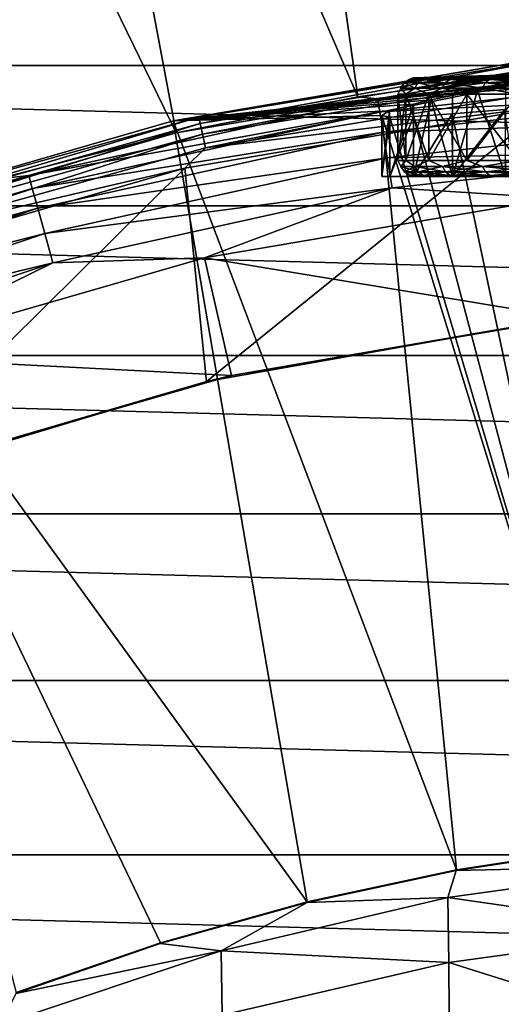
# Model space of a CAD drawing. Header units: metres. Extents: x -25 to 70, y -235 to 25.
# Tile 55 of 89: x -5.47 to -2.52, y 14.43 to 20.46. Entities that reach past the tile are written whole.
import ezdxf

# ---------------------------------------------------------------- set-up
doc = ezdxf.new("R2010")
doc.units = ezdxf.units.M
doc.layers.add('solid_10481012', color=7, linetype='CONTINUOUS')

msp = doc.modelspace()

# ---------------------------------------------------------------- linework, layer by layer
at = {"layer": 'solid_10481012'}
for points in [[(-1.136913, 20.244604, 145.241302), (-1.372493, 25.312817), (-2.740741, 25.201405)], [(-2.270248, 20.149008, 145.241302), (-2.740741, 25.201405), (-4.101181, 25.01605)], [(-2.270248, 20.149008, 145.241302), (-1.136913, 20.244604, 145.241302), (-2.740741, 25.201405)], [(-3.39644, 19.990017, 145.241302), (-4.101181, 25.01605), (-5.449512, 24.757328)], [(-3.39644, 19.990017, 145.241302), (-2.270248, 20.149008, 145.241302), (-4.101181, 25.01605)], [(-4.511946, 19.768127, 145.241302), (-5.449512, 24.757328), (-6.781831, 24.425995)], [(-4.511946, 19.768127, 145.241302), (-3.39644, 19.990017, 145.241302), (-5.449512, 24.757328)], [(-5.613256, 19.484043, 145.241302), (-4.511946, 19.768127, 145.241302), (-6.781831, 24.425995)], [(-15.341186, 20.180944), (-14.226094, 20.981915), (15.341186, 20.180944)], [(-14.226094, 20.981915), (14.226094, 20.981915), (15.341186, 20.180944)], [(-2.27882, 20.225082, 146.860336), (-4.528981, 19.842764, 146.860336), (-2.295636, 20.08816, 150.749451)], [(-4.372714, 19.86544, 146.765198), (-4.528981, 19.842764, 146.860336), (-2.27882, 20.225082, 146.860336)], [(-2.199249, 20.221762, 146.765198), (-4.372714, 19.86544, 146.765198), (-2.27882, 20.225082, 146.860336)], [(-16.41123, 19.320818), (-15.341186, 20.180944), (16.41123, 19.320818)], [(-15.341186, 20.180944), (15.341186, 20.180944), (16.41123, 19.320818)], [(-4.363789, 19.824892, 146.67865), (-4.372714, 19.86544, 146.765198), (-2.199249, 20.221762, 146.765198)], [(-2.19476, 20.180487, 146.67865), (-4.363789, 19.824892, 146.67865), (-2.199249, 20.221762, 146.765198)], [(-4.349443, 19.759718, 146.609634), (-4.363789, 19.824892, 146.67865), (-2.19476, 20.180487, 146.67865)], [(-2.187545, 20.114143, 146.609634), (-4.349443, 19.759718, 146.609634), (-2.19476, 20.180487, 146.67865)], [(-1.09599, 20.214354, 145.440598), (-2.270248, 20.149008, 145.241302), (-3.275122, 19.97736, 145.440598)], [(-1.09599, 20.214354, 145.440598), (-3.275122, 19.97736, 145.440598), (-1.091582, 20.133047, 145.62558)], [(-3.056154, 20.105875, 153.050003), (-3.009724, 20.105875, 153.580688), (0, 20.200001, 153.050003)], [(-3.009724, 20.105875, 152.519302), (-3.056154, 20.105875, 153.050003), (0, 20.200001, 153.050003)], [(-3.009724, 20.105875, 153.580688), (-2.871845, 20.105875, 154.095261), (0, 20.200001, 153.050003)], [(-2.871845, 20.105875, 152.00473), (-3.009724, 20.105875, 152.519302), (0, 20.200001, 153.050003)], [(-2.871845, 20.105875, 154.095261), (-2.646707, 20.105875, 154.578079), (0, 20.200001, 153.050003)], [(-2.646707, 20.105875, 151.521927), (-2.871845, 20.105875, 152.00473), (0, 20.200001, 153.050003)], [(-2.646707, 20.105875, 154.578079), (-2.34115, 20.105875, 155.014465), (0, 20.200001, 153.050003)], [(-2.34115, 20.105875, 151.085541), (-2.646707, 20.105875, 151.521927), (0, 20.200001, 153.050003)], [(-4.331145, 19.676592, 146.565231), (-4.349443, 19.759718, 146.609634), (-2.187545, 20.114143, 146.609634)], [(-2.178342, 20.029526, 146.565231), (-4.331145, 19.676592, 146.565231), (-2.187545, 20.114143, 146.609634)], [(-3.275122, 19.97736, 145.440598), (-2.270248, 20.149008, 145.241302), (-3.39644, 19.990017, 145.241302)], [(-3.275122, 19.97736, 145.440598), (-3.261948, 19.897005, 145.62558), (-1.091582, 20.133047, 145.62558)], [(-1.091582, 20.133047, 145.62558), (-3.261948, 19.897005, 145.62558), (-1.084804, 20.008039, 145.784256)], [(-3.081862, 20.096619, 153.305374), (-3.009724, 20.105875, 153.580688), (-3.056154, 20.105875, 153.050003)], [(-2.997797, 20.096619, 153.809143), (-3.009724, 20.105875, 153.580688), (-3.081862, 20.096619, 153.305374)], [(-3.081862, 20.096619, 152.794632), (-3.056154, 20.105875, 153.050003), (-3.009724, 20.105875, 152.519302)], [(-3.081862, 20.096619, 153.305374), (-3.056154, 20.105875, 153.050003), (-3.081862, 20.096619, 152.794632)], [(-3.081862, 20.096619, 152.794632), (-3.009724, 20.105875, 152.519302), (-2.997797, 20.096619, 152.290848)], [(-2.997797, 20.096619, 153.809143), (-2.871845, 20.105875, 154.095261), (-3.009724, 20.105875, 153.580688)], [(-2.997797, 20.096619, 152.290848), (-3.009724, 20.105875, 152.519302), (-2.871845, 20.105875, 152.00473)], [(-2.83196, 20.096619, 154.292206), (-2.871845, 20.105875, 154.095261), (-2.997797, 20.096619, 153.809143)], [(-2.997797, 20.096619, 152.290848), (-2.871845, 20.105875, 152.00473), (-2.83196, 20.096619, 151.807785)], [(-2.83196, 20.096619, 154.292206), (-2.646707, 20.105875, 154.578079), (-2.871845, 20.105875, 154.095261)], [(-2.83196, 20.096619, 151.807785), (-2.871845, 20.105875, 152.00473), (-2.646707, 20.105875, 151.521927)], [(-2.588874, 20.096619, 154.741394), (-2.646707, 20.105875, 154.578079), (-2.83196, 20.096619, 154.292206)], [(-2.83196, 20.096619, 151.807785), (-2.646707, 20.105875, 151.521927), (-2.588874, 20.096619, 151.358597)], [(-2.588874, 20.096619, 154.741394), (-2.34115, 20.105875, 155.014465), (-2.646707, 20.105875, 154.578079)], [(-2.588874, 20.096619, 151.358597), (-2.646707, 20.105875, 151.521927), (-2.34115, 20.105875, 151.085541)], [(-2.275171, 20.096619, 155.14444), (-2.34115, 20.105875, 155.014465), (-2.588874, 20.096619, 154.741394)], [(-2.588874, 20.096619, 151.358597), (-2.34115, 20.105875, 151.085541), (-2.275171, 20.096619, 150.955551)], [(-4.528981, 19.842764, 146.860336), (-2.488763, 20.057831, 150.959885), (-2.295636, 20.08816, 150.749451)], [(-4.528981, 19.842764, 146.860336), (-2.662611, 20.027617, 151.186401), (-2.488763, 20.057831, 150.959885)], [(-3.132231, 20.042906, 152.790451), (-3.102144, 20.006065, 152.503006), (-3.15, 20.006065, 153.050003)], [(-3.132231, 20.042906, 153.30954), (-3.15, 20.006065, 153.050003), (-3.102144, 20.006065, 153.596985)], [(-3.132231, 20.042906, 153.30954), (-3.132231, 20.042906, 152.790451), (-3.15, 20.006065, 153.050003)], [(-3.02727, 20.074593, 152.283386), (-3.046792, 20.042906, 152.278442), (-3.132231, 20.042906, 152.790451)], [(-3.112162, 20.074593, 152.792114), (-3.132231, 20.042906, 152.790451), (-3.132231, 20.042906, 153.30954)], [(-3.112162, 20.074593, 152.792114), (-3.02727, 20.074593, 152.283386), (-3.132231, 20.042906, 152.790451)], [(-3.112162, 20.074593, 153.307877), (-3.132231, 20.042906, 153.30954), (-3.046792, 20.042906, 153.821548)], [(-3.112162, 20.074593, 153.307877), (-3.112162, 20.074593, 152.792114), (-3.132231, 20.042906, 153.30954)], [(-3.132231, 20.042906, 152.790451), (-3.046792, 20.042906, 152.278442), (-3.102144, 20.006065, 152.503006)], [(-3.046792, 20.042906, 153.821548), (-3.132231, 20.042906, 153.30954), (-3.102144, 20.006065, 153.596985)], [(-2.997797, 20.096619, 152.290848), (-3.02727, 20.074593, 152.283386), (-3.112162, 20.074593, 152.792114)], [(-3.081862, 20.096619, 152.794632), (-3.112162, 20.074593, 152.792114), (-3.112162, 20.074593, 153.307877)], [(-3.081862, 20.096619, 152.794632), (-2.997797, 20.096619, 152.290848), (-3.112162, 20.074593, 152.792114)], [(-3.081862, 20.096619, 153.305374), (-3.112162, 20.074593, 153.307877), (-3.02727, 20.074593, 153.816605)], [(-3.081862, 20.096619, 153.305374), (-3.081862, 20.096619, 152.794632), (-3.112162, 20.074593, 153.307877)], [(-3.02727, 20.074593, 153.816605), (-3.112162, 20.074593, 153.307877), (-3.046792, 20.042906, 153.821548)], [(-3.046792, 20.042906, 152.278442), (-2.960032, 20.006065, 151.972641), (-3.102144, 20.006065, 152.503006)], [(-3.046792, 20.042906, 153.821548), (-3.102144, 20.006065, 153.596985), (-2.960032, 20.006065, 154.127365)], [(-2.997797, 20.096619, 153.809143), (-3.081862, 20.096619, 153.305374), (-3.02727, 20.074593, 153.816605)], [(-2.859803, 20.074593, 151.795578), (-2.878245, 20.042906, 151.787491), (-3.046792, 20.042906, 152.278442)], [(-3.02727, 20.074593, 152.283386), (-2.859803, 20.074593, 151.795578), (-3.046792, 20.042906, 152.278442)], [(-3.02727, 20.074593, 153.816605), (-3.046792, 20.042906, 153.821548), (-2.878245, 20.042906, 154.312515)], [(-3.046792, 20.042906, 152.278442), (-2.878245, 20.042906, 151.787491), (-2.960032, 20.006065, 151.972641)], [(-2.878245, 20.042906, 154.312515), (-3.046792, 20.042906, 153.821548), (-2.960032, 20.006065, 154.127365)], [(-2.83196, 20.096619, 151.807785), (-2.859803, 20.074593, 151.795578), (-3.02727, 20.074593, 152.283386)], [(-2.997797, 20.096619, 152.290848), (-2.83196, 20.096619, 151.807785), (-3.02727, 20.074593, 152.283386)], [(-2.997797, 20.096619, 153.809143), (-3.02727, 20.074593, 153.816605), (-2.859803, 20.074593, 154.304428)], [(-2.859803, 20.074593, 154.304428), (-3.02727, 20.074593, 153.816605), (-2.878245, 20.042906, 154.312515)], [(-2.83196, 20.096619, 154.292206), (-2.997797, 20.096619, 153.809143), (-2.859803, 20.074593, 154.304428)], [(-2.878245, 20.042906, 151.787491), (-2.72798, 20.006065, 151.475006), (-2.960032, 20.006065, 151.972641)], [(-2.878245, 20.042906, 154.312515), (-2.960032, 20.006065, 154.127365), (-2.72798, 20.006065, 154.625)], [(-2.614327, 20.074593, 151.34198), (-2.631186, 20.042906, 151.330963), (-2.878245, 20.042906, 151.787491)], [(-2.859803, 20.074593, 151.795578), (-2.614327, 20.074593, 151.34198), (-2.878245, 20.042906, 151.787491)], [(-2.859803, 20.074593, 154.304428), (-2.878245, 20.042906, 154.312515), (-2.631186, 20.042906, 154.769043)], [(-2.878245, 20.042906, 151.787491), (-2.631186, 20.042906, 151.330963), (-2.72798, 20.006065, 151.475006)], [(-2.631186, 20.042906, 154.769043), (-2.878245, 20.042906, 154.312515), (-2.72798, 20.006065, 154.625)], [(-2.588874, 20.096619, 151.358597), (-2.614327, 20.074593, 151.34198), (-2.859803, 20.074593, 151.795578)], [(-2.83196, 20.096619, 151.807785), (-2.588874, 20.096619, 151.358597), (-2.859803, 20.074593, 151.795578)], [(-2.83196, 20.096619, 154.292206), (-2.859803, 20.074593, 154.304428), (-2.614327, 20.074593, 154.758026)], [(-2.614327, 20.074593, 154.758026), (-2.859803, 20.074593, 154.304428), (-2.631186, 20.042906, 154.769043)], [(-2.588874, 20.096619, 154.741394), (-2.83196, 20.096619, 154.292206), (-2.614327, 20.074593, 154.758026)], [(-2.631186, 20.042906, 151.330963), (-2.41304, 20.006065, 151.025223), (-2.72798, 20.006065, 151.475006)], [(-2.631186, 20.042906, 154.769043), (-2.72798, 20.006065, 154.625), (-2.41304, 20.006065, 155.074783)], [(-2.489631, 19.5, 150.960922), (-2.488763, 20.057831, 150.959885), (-2.662611, 20.027617, 151.186401)], [(-2.297539, 20.074593, 150.934967), (-2.312355, 20.042906, 150.921326), (-2.631186, 20.042906, 151.330963)], [(-2.614327, 20.074593, 151.34198), (-2.297539, 20.074593, 150.934967), (-2.631186, 20.042906, 151.330963)], [(-2.614327, 20.074593, 154.758026), (-2.631186, 20.042906, 154.769043), (-2.312355, 20.042906, 155.17868)], [(-2.631186, 20.042906, 151.330963), (-2.312355, 20.042906, 150.921326), (-2.41304, 20.006065, 151.025223)], [(-2.312355, 20.042906, 155.17868), (-2.631186, 20.042906, 154.769043), (-2.41304, 20.006065, 155.074783)], [(-2.275171, 20.096619, 150.955551), (-2.297539, 20.074593, 150.934967), (-2.614327, 20.074593, 151.34198)], [(-2.588874, 20.096619, 151.358597), (-2.275171, 20.096619, 150.955551), (-2.614327, 20.074593, 151.34198)], [(-2.588874, 20.096619, 154.741394), (-2.614327, 20.074593, 154.758026), (-2.297539, 20.074593, 155.165039)], [(-2.297539, 20.074593, 155.165039), (-2.614327, 20.074593, 154.758026), (-2.312355, 20.042906, 155.17868)], [(-2.275171, 20.096619, 155.14444), (-2.588874, 20.096619, 154.741394), (-2.297539, 20.074593, 155.165039)], [(-4.528981, 19.842764, 146.860336), (-2.815839, 19.998259, 151.427185), (-2.662611, 20.027617, 151.186401)], [(-4.528981, 19.842764, 146.860336), (-2.947129, 19.970516, 151.679993), (-2.815839, 19.998259, 151.427185)], [(-3.275122, 19.97736, 145.440598), (-3.39644, 19.990017, 145.241302), (-4.511946, 19.768127, 145.241302)], [(-2.178342, 20.029526, 146.565231), (-2.240177, 19.927715, 146.550003), (-4.331145, 19.676592, 146.565231)], [(-3.261948, 19.897005, 145.62558), (-3.241695, 19.773462, 145.784256), (-1.084804, 20.008039, 145.784256)], [(-1.084804, 20.008039, 145.784256), (-3.241695, 19.773462, 145.784256), (-1.07609, 19.847311, 145.906494)], [(-3.15, 20.006065, 153.050003), (-3.15, 19.6, 153.050003), (-3.102144, 19.6, 153.596985)], [(-3.102144, 20.006065, 153.596985), (-3.15, 20.006065, 153.050003), (-3.102144, 19.6, 153.596985)], [(-3.102144, 20.006065, 152.503006), (-3.102144, 19.6, 152.503006), (-3.15, 19.6, 153.050003)], [(-3.15, 20.006065, 153.050003), (-3.102144, 20.006065, 152.503006), (-3.15, 19.6, 153.050003)], [(-3.102144, 20.006065, 153.596985), (-3.102144, 19.6, 153.596985), (-2.960032, 19.6, 154.127365)], [(-2.960032, 20.006065, 154.127365), (-3.102144, 20.006065, 153.596985), (-2.960032, 19.6, 154.127365)], [(-2.960032, 20.006065, 151.972641), (-2.960032, 19.6, 151.972641), (-3.102144, 19.6, 152.503006)], [(-3.102144, 20.006065, 152.503006), (-2.960032, 20.006065, 151.972641), (-3.102144, 19.6, 152.503006)], [(-2.960032, 20.006065, 154.127365), (-2.960032, 19.6, 154.127365), (-2.72798, 19.6, 154.625)], [(-2.72798, 20.006065, 154.625), (-2.960032, 20.006065, 154.127365), (-2.72798, 19.6, 154.625)], [(-2.72798, 20.006065, 151.475006), (-2.72798, 19.6, 151.475006), (-2.960032, 19.6, 151.972641)], [(-2.960032, 20.006065, 151.972641), (-2.72798, 20.006065, 151.475006), (-2.960032, 19.6, 151.972641)], [(-2.814544, 19.5, 151.424927), (-2.815839, 19.998259, 151.427185), (-2.947129, 19.970516, 151.679993)], [(-2.814544, 19.5, 151.424927), (-2.662611, 20.027617, 151.186401), (-2.815839, 19.998259, 151.427185)], [(-2.489631, 19.5, 150.960922), (-2.662611, 20.027617, 151.186401), (-2.814544, 19.5, 151.424927)], [(-2.72798, 20.006065, 154.625), (-2.72798, 19.6, 154.625), (-2.41304, 19.6, 155.074783)], [(-2.41304, 20.006065, 155.074783), (-2.72798, 20.006065, 154.625), (-2.41304, 19.6, 155.074783)], [(-2.41304, 20.006065, 151.025223), (-2.41304, 19.6, 151.025223), (-2.72798, 19.6, 151.475006)], [(-2.72798, 20.006065, 151.475006), (-2.41304, 20.006065, 151.025223), (-2.72798, 19.6, 151.475006)], [(-3.275122, 19.97736, 145.440598), (-4.511946, 19.768127, 145.241302), (-5.415855, 19.506149, 145.440598)], [(-3.275122, 19.97736, 145.440598), (-5.415855, 19.506149, 145.440598), (-3.261948, 19.897005, 145.62558)], [(-4.528981, 19.842764, 146.860336), (-3.055628, 19.94503, 151.942917), (-2.947129, 19.970516, 151.679993)], [(-4.528981, 19.842764, 146.860336), (-3.201444, 19.903017, 152.490311), (-3.055628, 19.94503, 151.942917)], [(-4.458097, 19.551409, 146.550003), (-2.240177, 19.927715, 146.550003), (-4.32412, 18.244574, 146.550003)], [(-4.331145, 19.676592, 146.565231), (-2.240177, 19.927715, 146.550003), (-4.458097, 19.551409, 146.550003)], [(-2.240177, 19.927715, 146.550003), (-2.176767, 18.623219, 146.550003), (-4.32412, 18.244574, 146.550003)], [(-3.200617, 19.5, 152.485596), (-3.055628, 19.94503, 151.942917), (-3.201444, 19.903017, 152.490311)], [(-3.053966, 19.5, 151.938339), (-3.055628, 19.94503, 151.942917), (-3.200617, 19.5, 152.485596)], [(-3.053966, 19.5, 151.938339), (-2.947129, 19.970516, 151.679993), (-3.055628, 19.94503, 151.942917)], [(-2.814544, 19.5, 151.424927), (-2.947129, 19.970516, 151.679993), (-3.053966, 19.5, 151.938339)], [(-4.372714, 19.86544, 146.765198), (-6.494913, 19.276215, 146.765198), (-4.528981, 19.842764, 146.860336)], [(-6.481656, 19.236868, 146.67865), (-6.494913, 19.276215, 146.765198), (-4.372714, 19.86544, 146.765198)], [(-4.363789, 19.824892, 146.67865), (-6.481656, 19.236868, 146.67865), (-4.372714, 19.86544, 146.765198)], [(-5.415855, 19.506149, 145.440598), (-5.394072, 19.427689, 145.62558), (-3.261948, 19.897005, 145.62558)], [(-3.261948, 19.897005, 145.62558), (-5.394072, 19.427689, 145.62558), (-3.241695, 19.773462, 145.784256)], [(-4.528981, 19.842764, 146.860336), (-3.249999, 19.875484, 153.052887), (-3.201444, 19.903017, 152.490311)], [(-4.528981, 19.842764, 146.860336), (-2.791006, 15.249826, 287.459381), (-3.249999, 19.875484, 153.052887)], [(-3.25, 19.5, 153.050003), (-3.201444, 19.903017, 152.490311), (-3.249999, 19.875484, 153.052887)], [(-3.200617, 19.5, 152.485596), (-3.201444, 19.903017, 152.490311), (-3.25, 19.5, 153.050003)], [(-3.25, 19.5, 153.050003), (-3.249999, 19.875484, 153.052887), (-3.200663, 19.863878, 153.614136)], [(-3.25, 19.5, 153.050003), (-3.200663, 19.863878, 153.614136), (-3.200617, 19.5, 153.61441)], [(-1.86553, 15.390486, 287.459045), (-3.200663, 19.863878, 153.614136), (-3.249999, 19.875484, 153.052887)], [(-2.791006, 15.249826, 287.459381), (-1.86553, 15.390486, 287.459045), (-3.249999, 19.875484, 153.052887)], [(-1.86553, 15.390486, 287.459045), (-3.055262, 19.867779, 154.158096), (-3.200663, 19.863878, 153.614136)], [(-3.200617, 19.5, 153.61441), (-3.200663, 19.863878, 153.614136), (-3.055262, 19.867779, 154.158096)], [(-3.200617, 19.5, 153.61441), (-3.055262, 19.867779, 154.158096), (-3.053966, 19.5, 154.161652)], [(-1.86553, 15.390486, 287.459045), (-2.817591, 19.885048, 154.669785), (-3.055262, 19.867779, 154.158096)], [(-3.053966, 19.5, 154.161652), (-3.055262, 19.867779, 154.158096), (-2.817591, 19.885048, 154.669785)], [(-3.053966, 19.5, 154.161652), (-2.817591, 19.885048, 154.669785), (-2.814544, 19.5, 154.675064)], [(-1.86553, 15.390486, 287.459045), (-2.493763, 19.912104, 155.13414), (-2.817591, 19.885048, 154.669785)], [(-2.814544, 19.5, 154.675064), (-2.817591, 19.885048, 154.669785), (-2.493763, 19.912104, 155.13414)], [(-2.814544, 19.5, 154.675064), (-2.493763, 19.912104, 155.13414), (-2.489631, 19.5, 155.139069)], [(-4.528981, 19.842764, 146.860336), (-6.722189, 19.210913, 146.860336), (-3.706355, 15.053555, 287.459686)], [(-6.494913, 19.276215, 146.765198), (-6.722189, 19.210913, 146.860336), (-4.528981, 19.842764, 146.860336)], [(-6.460348, 19.173628, 146.609634), (-6.481656, 19.236868, 146.67865), (-4.363789, 19.824892, 146.67865)], [(-4.349443, 19.759718, 146.609634), (-6.460348, 19.173628, 146.609634), (-4.363789, 19.824892, 146.67865)], [(-4.528981, 19.842764, 146.860336), (-3.706355, 15.053555, 287.459686), (-2.791006, 15.249826, 287.459381)], [(-3.241695, 19.773462, 145.784256), (-3.215654, 19.61462, 145.906494), (-1.07609, 19.847311, 145.906494)], [(-1.07609, 19.847311, 145.906494), (-3.215654, 19.61462, 145.906494), (-1.065995, 19.661121, 145.984497)], [(-6.43317, 19.092968, 146.565231), (-6.460348, 19.173628, 146.609634), (-4.349443, 19.759718, 146.609634)], [(-4.331145, 19.676592, 146.565231), (-6.43317, 19.092968, 146.565231), (-4.349443, 19.759718, 146.609634)], [(-5.415855, 19.506149, 145.440598), (-4.511946, 19.768127, 145.241302), (-5.613256, 19.484043, 145.241302)], [(-5.394072, 19.427689, 145.62558), (-5.360579, 19.307062, 145.784256), (-3.241695, 19.773462, 145.784256)], [(-3.241695, 19.773462, 145.784256), (-5.360579, 19.307062, 145.784256), (-3.215654, 19.61462, 145.906494)], [(-4.331145, 19.676592, 146.565231), (-4.458097, 19.551409, 146.550003), (-6.43317, 19.092968, 146.565231)], [(-3.215654, 19.61462, 145.906494), (-3.185487, 19.430613, 145.984497), (-1.065995, 19.661121, 145.984497)], [(-1.065995, 19.661121, 145.984497), (-3.185487, 19.430613, 145.984497), (-2.182294, 19.368397, 146.013245)], [(-5.360579, 19.307062, 145.784256), (-5.317517, 19.151964, 145.906494), (-3.215654, 19.61462, 145.906494)], [(-3.215654, 19.61462, 145.906494), (-5.317517, 19.151964, 145.906494), (-3.185487, 19.430613, 145.984497)], [(-3.131685, 19.561804, 153.309494), (-3.102144, 19.6, 153.596985), (-3.15, 19.6, 153.050003)], [(-3.131685, 19.561804, 152.790497), (-3.15, 19.6, 153.050003), (-3.102144, 19.6, 152.503006)], [(-3.131685, 19.561804, 153.309494), (-3.15, 19.6, 153.050003), (-3.131685, 19.561804, 152.790497)], [(-3.046261, 19.561804, 153.821411), (-3.102144, 19.6, 153.596985), (-3.131685, 19.561804, 153.309494)], [(-3.131685, 19.561804, 152.790497), (-3.102144, 19.6, 152.503006), (-3.046261, 19.561804, 152.27858)], [(-3.131685, 19.561804, 152.790497), (-3.11008, 19.529318, 152.792297), (-3.11008, 19.529318, 153.307709)], [(-3.131685, 19.561804, 152.790497), (-3.046261, 19.561804, 152.27858), (-3.11008, 19.529318, 152.792297)], [(-3.131685, 19.561804, 153.309494), (-3.11008, 19.529318, 153.307709), (-3.025245, 19.529318, 153.816101)], [(-3.131685, 19.561804, 153.309494), (-3.131685, 19.561804, 152.790497), (-3.11008, 19.529318, 153.307709)], [(-3.046261, 19.561804, 153.821411), (-3.131685, 19.561804, 153.309494), (-3.025245, 19.529318, 153.816101)], [(-3.046261, 19.561804, 152.27858), (-3.025245, 19.529318, 152.283905), (-3.11008, 19.529318, 152.792297)], [(-3.046261, 19.561804, 153.821411), (-2.960032, 19.6, 154.127365), (-3.102144, 19.6, 153.596985)], [(-3.046261, 19.561804, 152.27858), (-3.102144, 19.6, 152.503006), (-2.960032, 19.6, 151.972641)], [(-2.877743, 19.561804, 154.312302), (-2.960032, 19.6, 154.127365), (-3.046261, 19.561804, 153.821411)], [(-3.046261, 19.561804, 152.27858), (-2.960032, 19.6, 151.972641), (-2.877743, 19.561804, 151.787704)], [(-3.046261, 19.561804, 152.27858), (-2.877743, 19.561804, 151.787704), (-3.025245, 19.529318, 152.283905)], [(-3.046261, 19.561804, 153.821411), (-3.025245, 19.529318, 153.816101), (-2.857889, 19.529318, 154.303589)], [(-2.877743, 19.561804, 154.312302), (-3.046261, 19.561804, 153.821411), (-2.857889, 19.529318, 154.303589)], [(-2.877743, 19.561804, 151.787704), (-2.857889, 19.529318, 151.796417), (-3.025245, 19.529318, 152.283905)], [(-2.877743, 19.561804, 154.312302), (-2.72798, 19.6, 154.625), (-2.960032, 19.6, 154.127365)], [(-2.877743, 19.561804, 151.787704), (-2.960032, 19.6, 151.972641), (-2.72798, 19.6, 151.475006)], [(-2.630727, 19.561804, 154.768738), (-2.72798, 19.6, 154.625), (-2.877743, 19.561804, 154.312302)], [(-2.877743, 19.561804, 151.787704), (-2.72798, 19.6, 151.475006), (-2.630727, 19.561804, 151.331253)], [(-2.877743, 19.561804, 151.787704), (-2.630727, 19.561804, 151.331253), (-2.857889, 19.529318, 151.796417)], [(-2.877743, 19.561804, 154.312302), (-2.857889, 19.529318, 154.303589), (-2.612578, 19.529318, 154.756882)], [(-2.630727, 19.561804, 154.768738), (-2.877743, 19.561804, 154.312302), (-2.612578, 19.529318, 154.756882)], [(-2.630727, 19.561804, 151.331253), (-2.612578, 19.529318, 151.343124), (-2.857889, 19.529318, 151.796417)], [(-2.630727, 19.561804, 154.768738), (-2.41304, 19.6, 155.074783), (-2.72798, 19.6, 154.625)], [(-2.630727, 19.561804, 151.331253), (-2.72798, 19.6, 151.475006), (-2.41304, 19.6, 151.025223)], [(-2.311952, 19.561804, 155.178299), (-2.41304, 19.6, 155.074783), (-2.630727, 19.561804, 154.768738)], [(-2.630727, 19.561804, 151.331253), (-2.41304, 19.6, 151.025223), (-2.311952, 19.561804, 150.921692)], [(-2.630727, 19.561804, 151.331253), (-2.311952, 19.561804, 150.921692), (-2.612578, 19.529318, 151.343124)], [(-2.630727, 19.561804, 154.768738), (-2.612578, 19.529318, 154.756882), (-2.296002, 19.529318, 155.16362)], [(-2.311952, 19.561804, 155.178299), (-2.630727, 19.561804, 154.768738), (-2.296002, 19.529318, 155.16362)], [(-2.311952, 19.561804, 150.921692), (-2.296002, 19.529318, 150.936386), (-2.612578, 19.529318, 151.343124)], [(-5.415855, 19.506149, 145.440598), (-6.696904, 19.138653, 145.241302), (-7.493093, 18.806246, 145.440598)], [(-5.415855, 19.506149, 145.440598), (-7.493093, 18.806246, 145.440598), (-5.394072, 19.427689, 145.62558)], [(-5.415855, 19.506149, 145.440598), (-5.613256, 19.484043, 145.241302), (-6.696904, 19.138653, 145.241302)], [(-6.619149, 18.929319, 146.550003), (-4.458097, 19.551409, 146.550003), (-6.412943, 17.619213, 146.550003)], [(-6.43317, 19.092968, 146.565231), (-4.458097, 19.551409, 146.550003), (-6.619149, 18.929319, 146.550003)], [(-4.458097, 19.551409, 146.550003), (-4.32412, 18.244574, 146.550003), (-6.412943, 17.619213, 146.550003)], [(-3.200617, 19.5, 152.485596), (-3.25, 19.5, 153.050003), (-3.200617, 19.5, 153.61441)], [(-3.200617, 19.5, 152.485596), (-3.200617, 19.5, 153.61441), (-3.053966, 19.5, 154.161652)], [(-3.053966, 19.5, 151.938339), (-3.200617, 19.5, 152.485596), (-3.053966, 19.5, 154.161652)], [(-3.11008, 19.529318, 152.792297), (-3.07772, 19.507612, 152.794968), (-3.07772, 19.507612, 153.305023)], [(-3.11008, 19.529318, 152.792297), (-3.025245, 19.529318, 152.283905), (-3.07772, 19.507612, 152.794968)], [(-3.11008, 19.529318, 153.307709), (-3.07772, 19.507612, 153.305023), (-2.993768, 19.507612, 153.808121)], [(-3.11008, 19.529318, 153.307709), (-3.11008, 19.529318, 152.792297), (-3.07772, 19.507612, 153.305023)], [(-3.025245, 19.529318, 153.816101), (-3.11008, 19.529318, 153.307709), (-2.993768, 19.507612, 153.808121)], [(-3.025245, 19.529318, 152.283905), (-2.993768, 19.507612, 152.29187), (-3.07772, 19.507612, 152.794968)], [(-3.07772, 19.507612, 152.794968), (-3.003662, 19.5, 152.52037), (-3.049999, 19.5, 153.050003)], [(-3.07772, 19.507612, 152.794968), (-2.993768, 19.507612, 152.29187), (-3.003662, 19.5, 152.52037)], [(-3.07772, 19.507612, 153.305023), (-3.049999, 19.5, 153.050003), (-3.003662, 19.5, 153.579636)], [(-3.07772, 19.507612, 153.305023), (-3.07772, 19.507612, 152.794968), (-3.049999, 19.5, 153.050003)], [(-2.993768, 19.507612, 153.808121), (-3.07772, 19.507612, 153.305023), (-3.003662, 19.5, 153.579636)], [(-3.003662, 19.5, 153.579636), (-3.053966, 19.5, 154.161652), (-2.814544, 19.5, 154.675064)], [(-3.049999, 19.5, 153.050003), (-3.053966, 19.5, 151.938339), (-3.053966, 19.5, 154.161652)], [(-3.003662, 19.5, 153.579636), (-3.049999, 19.5, 153.050003), (-3.053966, 19.5, 154.161652)], [(-2.866064, 19.5, 152.006836), (-2.814544, 19.5, 151.424927), (-3.053966, 19.5, 151.938339)], [(-3.003662, 19.5, 152.52037), (-2.866064, 19.5, 152.006836), (-3.053966, 19.5, 151.938339)], [(-3.049999, 19.5, 153.050003), (-3.003662, 19.5, 152.52037), (-3.053966, 19.5, 151.938339)], [(-3.025245, 19.529318, 152.283905), (-2.857889, 19.529318, 151.796417), (-2.993768, 19.507612, 152.29187)], [(-3.025245, 19.529318, 153.816101), (-2.993768, 19.507612, 153.808121), (-2.828154, 19.507612, 154.290543)], [(-2.857889, 19.529318, 154.303589), (-3.025245, 19.529318, 153.816101), (-2.828154, 19.507612, 154.290543)], [(-2.993768, 19.507612, 152.29187), (-2.866064, 19.5, 152.006836), (-3.003662, 19.5, 152.52037)], [(-2.993768, 19.507612, 153.808121), (-3.003662, 19.5, 153.579636), (-2.866064, 19.5, 154.093155)], [(-2.866064, 19.5, 154.093155), (-3.003662, 19.5, 153.579636), (-2.814544, 19.5, 154.675064)], [(-2.857889, 19.529318, 151.796417), (-2.828154, 19.507612, 151.809464), (-2.993768, 19.507612, 152.29187)], [(-2.993768, 19.507612, 152.29187), (-2.828154, 19.507612, 151.809464), (-2.866064, 19.5, 152.006836)], [(-2.828154, 19.507612, 154.290543), (-2.993768, 19.507612, 153.808121), (-2.866064, 19.5, 154.093155)], [(-2.828154, 19.507612, 151.809464), (-2.64138, 19.5, 151.525009), (-2.866064, 19.5, 152.006836)], [(-2.828154, 19.507612, 154.290543), (-2.866064, 19.5, 154.093155), (-2.64138, 19.5, 154.574997)], [(-2.64138, 19.5, 154.574997), (-2.866064, 19.5, 154.093155), (-2.814544, 19.5, 154.675064)], [(-2.866064, 19.5, 152.006836), (-2.64138, 19.5, 151.525009), (-2.814544, 19.5, 151.424927)], [(-2.857889, 19.529318, 151.796417), (-2.612578, 19.529318, 151.343124), (-2.828154, 19.507612, 151.809464)], [(-2.857889, 19.529318, 154.303589), (-2.828154, 19.507612, 154.290543), (-2.585395, 19.507612, 154.73912)], [(-2.612578, 19.529318, 154.756882), (-2.857889, 19.529318, 154.303589), (-2.585395, 19.507612, 154.73912)], [(-2.612578, 19.529318, 151.343124), (-2.585395, 19.507612, 151.36087), (-2.828154, 19.507612, 151.809464)], [(-2.828154, 19.507612, 151.809464), (-2.585395, 19.507612, 151.36087), (-2.64138, 19.5, 151.525009)], [(-2.585395, 19.507612, 154.73912), (-2.828154, 19.507612, 154.290543), (-2.64138, 19.5, 154.574997)], [(-2.64138, 19.5, 154.574997), (-2.814544, 19.5, 154.675064), (-2.489631, 19.5, 155.139069)], [(-2.64138, 19.5, 151.525009), (-2.489631, 19.5, 150.960922), (-2.814544, 19.5, 151.424927)], [(-2.585395, 19.507612, 151.36087), (-2.336432, 19.5, 151.089493), (-2.64138, 19.5, 151.525009)], [(-2.585395, 19.507612, 154.73912), (-2.64138, 19.5, 154.574997), (-2.336432, 19.5, 155.010498)], [(-2.336432, 19.5, 155.010498), (-2.64138, 19.5, 154.574997), (-2.489631, 19.5, 155.139069)], [(-2.64138, 19.5, 151.525009), (-2.336432, 19.5, 151.089493), (-2.489631, 19.5, 150.960922)], [(-2.612578, 19.529318, 151.343124), (-2.296002, 19.529318, 150.936386), (-2.585395, 19.507612, 151.36087)], [(-2.612578, 19.529318, 154.756882), (-2.585395, 19.507612, 154.73912), (-2.272113, 19.507612, 155.141632)], [(-2.296002, 19.529318, 155.16362), (-2.612578, 19.529318, 154.756882), (-2.272113, 19.507612, 155.141632)], [(-2.296002, 19.529318, 150.936386), (-2.272113, 19.507612, 150.958374), (-2.585395, 19.507612, 151.36087)], [(-2.585395, 19.507612, 151.36087), (-2.272113, 19.507612, 150.958374), (-2.336432, 19.5, 151.089493)], [(-2.272113, 19.507612, 155.141632), (-2.585395, 19.507612, 154.73912), (-2.336432, 19.5, 155.010498)], [(-7.493093, 18.806246, 145.440598), (-7.462954, 18.730602, 145.62558), (-5.394072, 19.427689, 145.62558)], [(-5.394072, 19.427689, 145.62558), (-7.462954, 18.730602, 145.62558), (-5.360579, 19.307062, 145.784256)], [(-5.317517, 19.151964, 145.906494), (-5.267633, 18.972298, 145.984497), (-3.185487, 19.430613, 145.984497)], [(-3.185487, 19.430613, 145.984497), (-5.267633, 18.972298, 145.984497), (-4.337145, 19.002274, 146.013245)], [(-3.185487, 19.430613, 145.984497), (-4.337145, 19.002274, 146.013245), (-2.182294, 19.368397, 146.013245)], [(-17.433207, 18.403959), (-16.41123, 19.320818), (17.433207, 18.403959)], [(-16.41123, 19.320818), (16.41123, 19.320818), (17.433207, 18.403959)], [(-2.099334, 18.632105, 146.026184), (-2.182294, 19.368397, 146.013245), (-4.337145, 19.002274, 146.013245)], [(-7.462954, 18.730602, 145.62558), (-7.416616, 18.614302, 145.784256), (-5.360579, 19.307062, 145.784256)], [(-5.360579, 19.307062, 145.784256), (-7.416616, 18.614302, 145.784256), (-5.317517, 19.151964, 145.906494)], [(-6.722189, 19.210913, 146.860336), (-4.608058, 14.802437, 287.45993), (-3.706355, 15.053555, 287.459686)], [(-6.722189, 19.210913, 146.860336), (-5.493464, 14.497173, 287.460052), (-4.608058, 14.802437, 287.45993)], [(-7.416616, 18.614302, 145.784256), (-7.357037, 18.464769, 145.906494), (-5.317517, 19.151964, 145.906494)], [(-5.317517, 19.151964, 145.906494), (-7.357037, 18.464769, 145.906494), (-5.267633, 18.972298, 145.984497)], [(-7.357037, 18.464769, 145.906494), (-7.28802, 18.291552, 145.984497), (-5.267633, 18.972298, 145.984497)], [(-5.267633, 18.972298, 145.984497), (-7.28802, 18.291552, 145.984497), (-6.437453, 18.397184, 146.013245)], [(-4.172267, 18.279898, 146.026184), (-4.337145, 19.002274, 146.013245), (-6.437453, 18.397184, 146.013245)], [(-5.267633, 18.972298, 145.984497), (-6.437453, 18.397184, 146.013245), (-4.337145, 19.002274, 146.013245)], [(-4.172267, 18.279898, 146.026184), (-2.099334, 18.632105, 146.026184), (-4.337145, 19.002274, 146.013245)], [(-4.32412, 18.244574, 146.550003), (-2.176767, 18.623219, 146.550003), (-4.172267, 18.279898, 146.026184)], [(-2.176767, 18.623219, 146.550003), (-2.099334, 18.632105, 146.026184), (-4.172267, 18.279898, 146.026184)], [(-18.403963, 17.433207), (-17.433207, 18.403959), (18.403963, 17.433207)], [(-17.433207, 18.403959), (17.433207, 18.403959), (18.403963, 17.433207)], [(-6.192732, 17.697813, 146.026184), (-4.172267, 18.279898, 146.026184), (-6.437453, 18.397184, 146.013245)], [(-6.412943, 17.619213, 146.550003), (-4.32412, 18.244574, 146.550003), (-6.192732, 17.697813, 146.026184)], [(-4.32412, 18.244574, 146.550003), (-4.172267, 18.279898, 146.026184), (-6.192732, 17.697813, 146.026184)], [(-19.32082, 16.41123), (-18.403963, 17.433207), (19.32082, 16.41123)], [(-18.403963, 17.433207), (18.403963, 17.433207), (19.32082, 16.41123)], [(-20.180984, 15.341129), (-19.32082, 16.41123), (20.180984, 15.341129)], [(-19.32082, 16.41123), (19.32082, 16.41123), (20.180984, 15.341129)], [(-20.981876, 14.22615), (-20.180984, 15.341129), (20.981876, 14.22615)], [(-20.180984, 15.341129), (20.180984, 15.341129), (20.981876, 14.22615)], [(-1.427733, 15.277085, 291.083466), (-1.866456, 15.386414, 287.635071), (-2.792495, 15.245624, 287.635284)], [(-2.791006, 15.249826, 287.459381), (-2.792495, 15.245624, 287.635284), (-1.866456, 15.386414, 287.635071)], [(-2.791006, 15.249826, 287.459381), (-1.866456, 15.386414, 287.635071), (-1.86553, 15.390486, 287.459045)], [(-2.843304, 15.08023, 291.068909), (-1.427733, 15.277085, 291.083466), (-2.792495, 15.245624, 287.635284)], [(-1.425501, 14.876669, 294.482239), (-1.427733, 15.277085, 291.083466), (-2.843304, 15.08023, 291.068909)], [(-2.843304, 15.08023, 291.068909), (-2.792495, 15.245624, 287.635284), (-3.708083, 15.049151, 287.635468)], [(-3.706355, 15.053555, 287.459686), (-3.708083, 15.049151, 287.635468), (-2.792495, 15.245624, 287.635284)], [(-3.706355, 15.053555, 287.459686), (-2.792495, 15.245624, 287.635284), (-2.791006, 15.249826, 287.459381)], [(-4.234586, 14.75386, 291.0448), (-3.708083, 15.049151, 287.635468), (-4.609591, 14.797861, 287.635559)], [(-4.608058, 14.802437, 287.45993), (-4.609591, 14.797861, 287.635559), (-3.708083, 15.049151, 287.635468)], [(-4.608058, 14.802437, 287.45993), (-3.708083, 15.049151, 287.635468), (-3.706355, 15.053555, 287.459686)], [(-4.234586, 14.75386, 291.0448), (-2.843304, 15.08023, 291.068909), (-3.708083, 15.049151, 287.635468)], [(-2.838858, 14.681704, 294.453461), (-2.843304, 15.08023, 291.068909), (-4.234586, 14.75386, 291.0448)], [(-2.838858, 14.681704, 294.453461), (-1.425501, 14.876669, 294.482239), (-2.843304, 15.08023, 291.068909)], [(-1.423395, 14.237262, 297.814209), (-1.425501, 14.876669, 294.482239), (-2.838858, 14.681704, 294.453461)], [(-4.234586, 14.75386, 291.0448), (-4.609591, 14.797861, 287.635559), (-5.494661, 14.492566, 287.635529)], [(-5.493464, 14.497173, 287.460052), (-5.494661, 14.492566, 287.635529), (-4.609591, 14.797861, 287.635559)], [(-5.493464, 14.497173, 287.460052), (-4.609591, 14.797861, 287.635559), (-4.608058, 14.802437, 287.45993)], [(-5.589772, 14.300921, 291.011322), (-4.234586, 14.75386, 291.0448), (-5.494661, 14.492566, 287.635529)], [(-4.227963, 14.358468, 294.405792), (-4.234586, 14.75386, 291.0448), (-5.589772, 14.300921, 291.011322)], [(-4.227963, 14.358468, 294.405792), (-2.838858, 14.681704, 294.453461), (-4.234586, 14.75386, 291.0448)], [(-2.834666, 14.045202, 297.771362), (-2.838858, 14.681704, 294.453461), (-4.227963, 14.358468, 294.405792)], [(-2.834666, 14.045202, 297.771362), (-1.423395, 14.237262, 297.814209), (-2.838858, 14.681704, 294.453461)]]:
    msp.add_3dface(points, dxfattribs=at)

doc.saveas('drawing.dxf')
